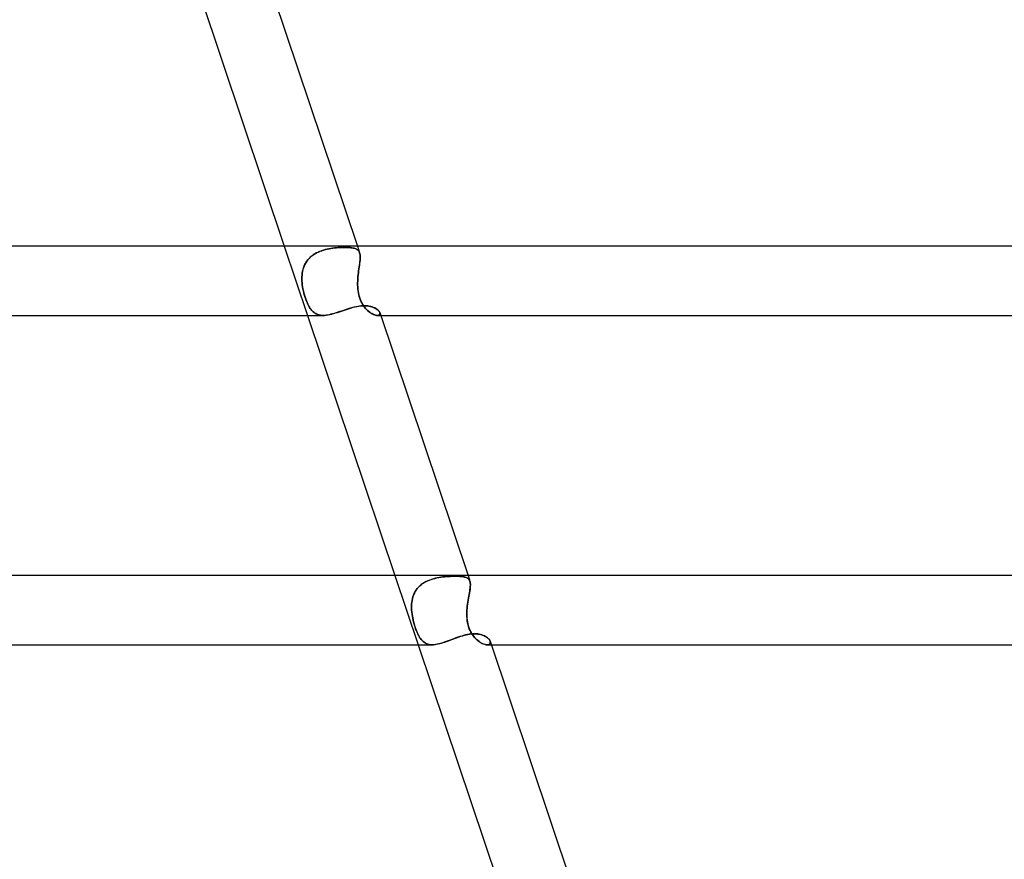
# Model space of a CAD drawing. Header units: millimetres. Extents: x -630 to 630, y -2 to 380.
# Tile 88 of 109: x 252 to 309, y 235 to 283. Entities that reach past the tile are written whole.
import ezdxf

# ---------------------------------------------------------------- set-up
doc = ezdxf.new("R2010")
doc.units = ezdxf.units.MM
doc.layers.add('HIDDEN', color=7, linetype='Continuous')
doc.layers.add('THICK', color=7, linetype='Continuous')

msp = doc.modelspace()

# ---------------------------------------------------------------- linework, layer by layer
at = {"layer": 'HIDDEN'}
for p, q in [((267.455, 270), (268.8, 266)), ((270.853, 269.924), (270.758, 269.922)), ((270.76, 269.922), (270.854, 269.924)), ((270.945, 269.925), (270.853, 269.924)), ((270.854, 269.924), (270.945, 269.925)), ((271.037, 269.924), (270.945, 269.925)), ((270.945, 269.925), (271.038, 269.924)), ((271.125, 269.921), (271.037, 269.924)), ((271.038, 269.924), (271.126, 269.921)), ((271.675, 270), (271.806, 269.611)), ((268.959, 269.359), (268.884, 269.285)), ((268.891, 269.293), (268.967, 269.366)), ((269.039, 269.428), (268.959, 269.359)), ((268.967, 269.366), (269.048, 269.435)), ((269.124, 269.491), (269.039, 269.428)), ((269.048, 269.435), (269.134, 269.499)), ((269.214, 269.55), (269.124, 269.491)), ((269.134, 269.499), (269.225, 269.556)), ((269.309, 269.603), (269.214, 269.55)), ((269.225, 269.556), (269.319, 269.609)), ((269.407, 269.651), (269.309, 269.603)), ((269.319, 269.609), (269.416, 269.656)), ((269.507, 269.694), (269.407, 269.651)), ((269.416, 269.656), (269.517, 269.698)), ((269.609, 269.733), (269.507, 269.694)), ((269.517, 269.698), (269.619, 269.736)), ((269.714, 269.766), (269.609, 269.733)), ((269.619, 269.736), (269.724, 269.769)), ((269.82, 269.796), (269.714, 269.766)), ((269.724, 269.769), (269.829, 269.799)), ((269.927, 269.822), (269.82, 269.796)), ((269.829, 269.799), (269.936, 269.824)), ((270.034, 269.844), (269.927, 269.822)), ((269.936, 269.824), (270.042, 269.846)), ((270.141, 269.863), (270.034, 269.844)), ((270.042, 269.846), (270.148, 269.864)), ((270.247, 269.879), (270.141, 269.863)), ((270.148, 269.864), (270.254, 269.88)), ((270.352, 269.892), (270.247, 269.879)), ((270.254, 269.88), (270.359, 269.893)), ((270.457, 269.903), (270.352, 269.892)), ((270.359, 269.893), (270.462, 269.903)), ((270.559, 269.911), (270.457, 269.903)), ((270.462, 269.903), (270.564, 269.911)), ((270.66, 269.917), (270.559, 269.911)), ((270.564, 269.911), (270.663, 269.918)), ((270.758, 269.922), (270.66, 269.917)), ((270.663, 269.918), (270.76, 269.922)), ((271.208, 269.917), (271.125, 269.921)), ((271.126, 269.921), (271.21, 269.916)), ((271.287, 269.91), (271.208, 269.917)), ((271.21, 269.916), (271.289, 269.909)), ((271.361, 269.9), (271.287, 269.91)), ((271.289, 269.909), (271.363, 269.9)), ((271.43, 269.888), (271.361, 269.9)), ((271.363, 269.9), (271.431, 269.888)), ((271.493, 269.873), (271.43, 269.888)), ((271.431, 269.888), (271.494, 269.873)), ((271.551, 269.855), (271.493, 269.873)), ((271.494, 269.873), (271.552, 269.855)), ((271.603, 269.834), (271.551, 269.855)), ((271.552, 269.855), (271.604, 269.833)), ((271.651, 269.809), (271.603, 269.834)), ((271.604, 269.833), (271.651, 269.808)), ((271.692, 269.779), (271.651, 269.809)), ((271.651, 269.808), (271.693, 269.779)), ((271.729, 269.745), (271.692, 269.779)), ((271.693, 269.779), (271.729, 269.745)), ((271.76, 269.706), (271.729, 269.745)), ((271.729, 269.745), (271.76, 269.706)), ((271.785, 269.662), (271.76, 269.706)), ((271.76, 269.706), (271.785, 269.662)), ((271.805, 269.612), (271.785, 269.662)), ((271.785, 269.662), (271.806, 269.612)), ((271.821, 269.557), (271.805, 269.612)), ((271.806, 269.612), (271.821, 269.556)), ((271.831, 269.495), (271.821, 269.557)), ((271.821, 269.556), (271.831, 269.494)), ((271.837, 269.427), (271.831, 269.495)), ((271.831, 269.494), (271.837, 269.426)), ((271.838, 269.354), (271.837, 269.427)), ((271.837, 269.426), (271.838, 269.352)), ((268.603, 268.845), (268.566, 268.746)), ((268.569, 268.755), (268.606, 268.854)), ((268.646, 268.941), (268.603, 268.845)), ((268.606, 268.854), (268.65, 268.95)), ((268.695, 269.033), (268.646, 268.941)), ((268.65, 268.95), (268.701, 269.043)), ((268.751, 269.121), (268.695, 269.033)), ((268.701, 269.043), (268.758, 269.131)), ((268.814, 269.206), (268.751, 269.121)), ((268.758, 269.131), (268.822, 269.214)), ((268.884, 269.285), (268.814, 269.206)), ((268.822, 269.214), (268.891, 269.293)), ((271.78, 268.794), (271.764, 268.686)), ((271.765, 268.692), (271.78, 268.799)), ((271.78, 268.799), (271.795, 268.903)), ((271.795, 268.898), (271.78, 268.794)), ((271.795, 268.903), (271.809, 269.003)), ((271.808, 268.998), (271.795, 268.898)), ((271.82, 269.094), (271.808, 268.998)), ((271.809, 269.003), (271.82, 269.099)), ((271.82, 269.099), (271.829, 269.189)), ((271.829, 269.186), (271.82, 269.094)), ((271.829, 269.189), (271.836, 269.274)), ((271.835, 269.272), (271.829, 269.186)), ((271.838, 269.352), (271.835, 269.272)), ((271.836, 269.274), (271.838, 269.354)), ((268.474, 268.112), (268.476, 268.224)), ((268.476, 268.224), (268.483, 268.334)), ((268.483, 268.327), (268.476, 268.219)), ((268.483, 268.334), (268.496, 268.442)), ((268.495, 268.434), (268.483, 268.327)), ((268.513, 268.54), (268.495, 268.434)), ((268.496, 268.442), (268.514, 268.549)), ((268.536, 268.644), (268.513, 268.54)), ((268.514, 268.549), (268.539, 268.653)), ((268.566, 268.746), (268.536, 268.644)), ((268.539, 268.653), (268.569, 268.755)), ((271.709, 268.234), (271.699, 268.117)), ((271.7, 268.119), (271.709, 268.238)), ((271.709, 268.238), (271.721, 268.354)), ((271.721, 268.349), (271.709, 268.234)), ((271.721, 268.354), (271.735, 268.469)), ((271.734, 268.463), (271.721, 268.349)), ((271.749, 268.576), (271.734, 268.463)), ((271.735, 268.469), (271.75, 268.582)), ((271.764, 268.686), (271.749, 268.576)), ((271.75, 268.582), (271.765, 268.692)), ((268.476, 268.219), (268.474, 268.11)), ((268.477, 268), (268.474, 268.112)), ((268.474, 268.11), (268.477, 268)), ((268.485, 267.884), (268.477, 268)), ((268.477, 268), (268.485, 267.881)), ((268.497, 267.767), (268.485, 267.884)), ((268.485, 267.881), (268.498, 267.761)), ((268.513, 267.65), (268.497, 267.767)), ((268.498, 267.761), (268.515, 267.64)), ((271.689, 267.884), (271.693, 268)), ((271.693, 268), (271.689, 267.881)), ((271.689, 267.767), (271.689, 267.884)), ((271.689, 267.881), (271.689, 267.761)), ((271.693, 267.65), (271.689, 267.767)), ((271.689, 267.761), (271.693, 267.64)), ((271.693, 268), (271.7, 268.119)), ((271.699, 268.117), (271.693, 268)), ((268.533, 267.534), (268.513, 267.65)), ((268.515, 267.64), (268.536, 267.52)), ((268.557, 267.42), (268.533, 267.534)), ((268.536, 267.52), (268.561, 267.4)), ((268.583, 267.308), (268.557, 267.42)), ((268.561, 267.4), (268.59, 267.281)), ((268.612, 267.198), (268.583, 267.308)), ((268.59, 267.281), (268.621, 267.165)), ((268.644, 267.09), (268.612, 267.198)), ((268.621, 267.165), (268.656, 267.053)), ((268.678, 266.986), (268.644, 267.09)), ((271.701, 267.534), (271.693, 267.65)), ((271.693, 267.64), (271.702, 267.52)), ((271.714, 267.42), (271.701, 267.534)), ((271.702, 267.52), (271.717, 267.4)), ((271.732, 267.308), (271.714, 267.42)), ((271.717, 267.4), (271.737, 267.281)), ((271.755, 267.198), (271.732, 267.308)), ((271.737, 267.281), (271.763, 267.165)), ((271.783, 267.09), (271.755, 267.198)), ((271.763, 267.165), (271.794, 267.053)), ((271.816, 266.986), (271.783, 267.09)), ((268.656, 267.053), (268.692, 266.945)), ((268.715, 266.885), (268.678, 266.986)), ((268.692, 266.945), (268.732, 266.841)), ((268.752, 266.79), (268.715, 266.885)), ((268.732, 266.841), (268.773, 266.741)), ((268.791, 266.7), (268.752, 266.79)), ((268.773, 266.741), (268.817, 266.646)), ((268.831, 266.616), (268.791, 266.7)), ((268.817, 266.646), (268.862, 266.557)), ((268.873, 266.537), (268.831, 266.616)), ((268.862, 266.557), (268.91, 266.475)), ((268.916, 266.465), (268.873, 266.537)), ((271.551, 266.493), (271.66, 266.515)), ((271.66, 266.515), (271.768, 266.533)), ((271.768, 266.533), (271.873, 266.546)), ((271.794, 267.053), (271.831, 266.945)), ((271.855, 266.885), (271.816, 266.986)), ((271.831, 266.945), (271.874, 266.841)), ((271.897, 266.79), (271.855, 266.885)), ((271.873, 266.546), (271.977, 266.554)), ((271.874, 266.841), (271.921, 266.741)), ((271.943, 266.7), (271.897, 266.79)), ((271.921, 266.741), (271.974, 266.646)), ((271.992, 266.616), (271.943, 266.7)), ((271.974, 266.646), (272.031, 266.557)), ((271.977, 266.554), (272.077, 266.557)), ((272.044, 266.537), (271.992, 266.616)), ((272.031, 266.557), (272.09, 266.475)), ((272.098, 266.465), (272.044, 266.537)), ((272.077, 266.557), (272.17, 266.554)), ((272.17, 266.554), (272.259, 266.547)), ((272.259, 266.547), (272.345, 266.535)), ((272.345, 266.535), (272.427, 266.519)), ((272.427, 266.519), (272.504, 266.498)), ((268.91, 266.475), (268.959, 266.399)), ((268.96, 266.397), (268.916, 266.465)), ((268.959, 266.399), (269.01, 266.33)), ((269.006, 266.336), (268.96, 266.397)), ((269.054, 266.279), (269.006, 266.336)), ((269.01, 266.33), (269.064, 266.268)), ((269.105, 266.227), (269.054, 266.279)), ((269.064, 266.268), (269.12, 266.212)), ((269.158, 266.18), (269.105, 266.227)), ((269.12, 266.212), (269.179, 266.163)), ((269.214, 266.138), (269.158, 266.18)), ((269.179, 266.163), (269.241, 266.12)), ((269.272, 266.102), (269.214, 266.138)), ((269.241, 266.12), (269.307, 266.083)), ((269.334, 266.071), (269.272, 266.102)), ((269.307, 266.083), (269.377, 266.053)), ((269.4, 266.045), (269.334, 266.071)), ((269.377, 266.053), (269.45, 266.03)), ((269.468, 266.026), (269.4, 266.045)), ((269.45, 266.03), (269.528, 266.013)), ((269.54, 266.012), (269.468, 266.026)), ((269.528, 266.013), (269.61, 266.003)), ((269.615, 266.003), (269.54, 266.012)), ((269.61, 266.003), (269.695, 266)), ((269.694, 266), (269.615, 266.003)), ((269.695, 266), (269.787, 266.003)), ((269.787, 266.003), (269.884, 266.013)), ((269.884, 266.013), (269.986, 266.029)), ((269.986, 266.029), (270.09, 266.05)), ((270.09, 266.05), (270.197, 266.076)), ((270.197, 266.076), (270.305, 266.107)), ((270.305, 266.107), (270.416, 266.14)), ((270.416, 266.14), (270.529, 266.176)), ((270.529, 266.176), (270.643, 266.215)), ((270.643, 266.215), (270.757, 266.253)), ((270.757, 266.253), (270.872, 266.293)), ((270.872, 266.293), (270.986, 266.331)), ((270.986, 266.331), (271.1, 266.368)), ((271.1, 266.368), (271.214, 266.404)), ((271.214, 266.404), (271.328, 266.437)), ((271.328, 266.437), (271.44, 266.467)), ((271.44, 266.467), (271.551, 266.493)), ((272.09, 266.475), (272.152, 266.399)), ((272.154, 266.397), (272.098, 266.465)), ((272.152, 266.399), (272.216, 266.33)), ((272.211, 266.336), (272.154, 266.397)), ((272.269, 266.279), (272.211, 266.336)), ((272.216, 266.33), (272.281, 266.268)), ((272.329, 266.227), (272.269, 266.279)), ((272.281, 266.268), (272.347, 266.212)), ((272.389, 266.18), (272.329, 266.227)), ((272.347, 266.212), (272.412, 266.163)), ((272.449, 266.138), (272.389, 266.18)), ((272.412, 266.163), (272.478, 266.12)), ((272.508, 266.102), (272.449, 266.138)), ((272.478, 266.12), (272.542, 266.083)), ((272.504, 266.498), (272.577, 266.474)), ((272.567, 266.071), (272.508, 266.102)), ((272.542, 266.083), (272.604, 266.053)), ((272.624, 266.045), (272.567, 266.071)), ((272.577, 266.474), (272.644, 266.446)), ((272.604, 266.053), (272.664, 266.03)), ((272.678, 266.026), (272.624, 266.045)), ((272.644, 266.446), (272.706, 266.416)), ((272.664, 266.03), (272.721, 266.013)), ((272.729, 266.012), (272.678, 266.026)), ((272.706, 266.416), (272.762, 266.383)), ((272.721, 266.013), (272.774, 266.003)), ((272.777, 266.003), (272.729, 266.012)), ((272.762, 266.383), (272.813, 266.348)), ((272.774, 266.003), (272.822, 266)), ((272.821, 266), (272.777, 266.003)), ((272.813, 266.348), (272.857, 266.311)), ((272.864, 266.003), (272.821, 266)), ((272.822, 266), (272.869, 266.004)), ((272.823, 266), (273.02, 266)), ((272.857, 266.311), (272.894, 266.274)), ((272.9, 266.012), (272.864, 266.003)), ((272.869, 266.004), (272.909, 266.015)), ((272.894, 266.274), (272.925, 266.237)), ((272.929, 266.026), (272.9, 266.012)), ((272.909, 266.015), (272.94, 266.034)), ((272.925, 266.237), (272.948, 266.2)), ((272.952, 266.046), (272.929, 266.026)), ((272.94, 266.034), (272.961, 266.06)), ((272.948, 266.2), (272.964, 266.165)), ((272.966, 266.07), (272.952, 266.046)), ((272.961, 266.06), (272.972, 266.09)), ((272.964, 266.165), (272.973, 266.13)), ((272.973, 266.126), (272.964, 266.164)), ((272.974, 266.099), (272.966, 266.07)), ((272.972, 266.09), (272.973, 266.126)), ((272.973, 266.13), (272.974, 266.099)), ((273.841, 251), (275.186, 247)), ((275.536, 250.586), (275.633, 250.64)), ((275.644, 250.646), (275.547, 250.593)), ((275.633, 250.64), (275.733, 250.688)), ((275.745, 250.693), (275.644, 250.646)), ((275.733, 250.688), (275.837, 250.73)), ((275.849, 250.735), (275.745, 250.693)), ((275.837, 250.73), (275.942, 250.768)), ((275.955, 250.772), (275.849, 250.735)), ((275.942, 250.768), (276.05, 250.801)), ((276.063, 250.805), (275.955, 250.772)), ((276.05, 250.801), (276.159, 250.83)), ((276.172, 250.833), (276.063, 250.805)), ((276.159, 250.83), (276.27, 250.855)), ((276.281, 250.857), (276.172, 250.833)), ((276.27, 250.855), (276.38, 250.876)), ((276.392, 250.878), (276.281, 250.857)), ((276.38, 250.876), (276.491, 250.894)), ((276.501, 250.895), (276.392, 250.878)), ((276.491, 250.894), (276.601, 250.909)), ((276.611, 250.91), (276.501, 250.895)), ((276.601, 250.909), (276.71, 250.921)), ((276.719, 250.921), (276.611, 250.91)), ((276.71, 250.921), (276.818, 250.93)), ((276.826, 250.931), (276.719, 250.921)), ((276.818, 250.93), (276.924, 250.938)), ((276.931, 250.938), (276.826, 250.931)), ((276.924, 250.938), (277.028, 250.944)), ((277.033, 250.944), (276.931, 250.938)), ((277.028, 250.944), (277.129, 250.948)), ((277.133, 250.948), (277.033, 250.944)), ((277.129, 250.948), (277.227, 250.95)), ((277.229, 250.95), (277.133, 250.948)), ((277.227, 250.95), (277.322, 250.951)), ((277.322, 250.951), (277.229, 250.95)), ((277.421, 250.95), (277.322, 250.951)), ((277.322, 250.951), (277.414, 250.95)), ((277.414, 250.95), (277.501, 250.947)), ((277.516, 250.947), (277.421, 250.95)), ((277.501, 250.947), (277.585, 250.943)), ((277.604, 250.942), (277.516, 250.947)), ((277.585, 250.943), (277.663, 250.938)), ((277.687, 250.935), (277.604, 250.942)), ((277.663, 250.938), (277.736, 250.93)), ((277.763, 250.926), (277.687, 250.935)), ((277.736, 250.93), (277.804, 250.919)), ((277.834, 250.914), (277.763, 250.926)), ((277.804, 250.919), (277.866, 250.907)), ((277.898, 250.899), (277.834, 250.914)), ((277.866, 250.907), (277.924, 250.891)), ((277.956, 250.88), (277.898, 250.899)), ((277.924, 250.891), (277.975, 250.872)), ((278.007, 250.857), (277.956, 250.88)), ((277.975, 250.872), (278.022, 250.85)), ((278.053, 250.83), (278.007, 250.857)), ((278.022, 250.85), (278.063, 250.823)), ((278.092, 250.799), (278.053, 250.83)), ((278.061, 251), (278.173, 250.668)), ((278.063, 250.823), (278.098, 250.792)), ((278.124, 250.762), (278.092, 250.799)), ((278.098, 250.792), (278.128, 250.757)), ((278.151, 250.719), (278.124, 250.762)), ((278.128, 250.757), (278.152, 250.716)), ((278.172, 250.67), (278.151, 250.719)), ((278.152, 250.716), (278.172, 250.67)), ((278.186, 250.618), (278.172, 250.67)), ((278.172, 250.67), (278.186, 250.619)), ((278.186, 250.619), (278.195, 250.562)), ((278.195, 250.56), (278.186, 250.618)), ((274.959, 249.965), (275.008, 250.059)), ((275.014, 250.069), (274.964, 249.974)), ((275.008, 250.059), (275.064, 250.15)), ((275.071, 250.159), (275.014, 250.069)), ((275.064, 250.15), (275.128, 250.236)), ((275.135, 250.245), (275.071, 250.159)), ((275.128, 250.236), (275.198, 250.317)), ((275.206, 250.326), (275.135, 250.245)), ((275.198, 250.317), (275.274, 250.393)), ((275.284, 250.401), (275.206, 250.326)), ((275.274, 250.393), (275.356, 250.463)), ((275.366, 250.471), (275.284, 250.401)), ((275.356, 250.463), (275.443, 250.527)), ((275.454, 250.535), (275.366, 250.471)), ((275.443, 250.527), (275.536, 250.586)), ((275.547, 250.593), (275.454, 250.535)), ((278.145, 249.995), (278.161, 250.091)), ((278.162, 250.095), (278.146, 249.999)), ((278.161, 250.091), (278.175, 250.183)), ((278.176, 250.186), (278.162, 250.095)), ((278.175, 250.183), (278.187, 250.271)), ((278.187, 250.273), (278.176, 250.186)), ((278.195, 250.354), (278.187, 250.273)), ((278.187, 250.271), (278.195, 250.352)), ((278.195, 250.562), (278.199, 250.499)), ((278.199, 250.497), (278.195, 250.56)), ((278.199, 250.43), (278.195, 250.354)), ((278.195, 250.352), (278.199, 250.427)), ((278.199, 250.499), (278.199, 250.43)), ((278.199, 250.427), (278.199, 250.497)), ((274.833, 249.561), (274.816, 249.451)), ((274.816, 249.445), (274.831, 249.553)), ((274.831, 249.553), (274.853, 249.66)), ((274.855, 249.668), (274.833, 249.561)), ((274.853, 249.66), (274.882, 249.765)), ((274.884, 249.773), (274.855, 249.668)), ((274.882, 249.765), (274.917, 249.867)), ((274.921, 249.876), (274.884, 249.773)), ((274.917, 249.867), (274.959, 249.965)), ((274.964, 249.974), (274.921, 249.876)), ((278.071, 249.576), (278.053, 249.464)), ((278.053, 249.46), (278.07, 249.572)), ((278.07, 249.572), (278.089, 249.682)), ((278.09, 249.686), (278.071, 249.576)), ((278.089, 249.682), (278.108, 249.79)), ((278.109, 249.793), (278.09, 249.686)), ((278.108, 249.79), (278.127, 249.894)), ((278.128, 249.898), (278.109, 249.793)), ((278.127, 249.894), (278.145, 249.995)), ((278.146, 249.999), (278.128, 249.898)), ((274.806, 249.341), (274.801, 249.228)), ((274.801, 249.224), (274.806, 249.335)), ((274.801, 249.228), (274.802, 249.115)), ((274.802, 249.112), (274.801, 249.224)), ((274.802, 249.115), (274.807, 249)), ((274.807, 249), (274.802, 249.112)), ((274.816, 249.451), (274.806, 249.341)), ((274.806, 249.335), (274.816, 249.445)), ((274.817, 248.88), (274.807, 249)), ((274.807, 249), (274.817, 248.886)), ((277.994, 248.88), (278, 249)), ((278, 249), (277.994, 248.886)), ((278.01, 249.118), (278, 249)), ((278, 249), (278.009, 249.116)), ((278.009, 249.116), (278.022, 249.232)), ((278.022, 249.235), (278.01, 249.118)), ((278.037, 249.35), (278.022, 249.235)), ((278.022, 249.232), (278.036, 249.346)), ((278.036, 249.346), (278.053, 249.46)), ((278.053, 249.464), (278.037, 249.35)), ((274.817, 248.886), (274.83, 248.772)), ((274.832, 248.759), (274.817, 248.88)), ((274.83, 248.772), (274.848, 248.658)), ((274.851, 248.638), (274.832, 248.759)), ((274.848, 248.658), (274.869, 248.544)), ((274.875, 248.516), (274.851, 248.638)), ((274.869, 248.544), (274.893, 248.431)), ((274.902, 248.394), (274.875, 248.516)), ((274.893, 248.431), (274.92, 248.319)), ((274.932, 248.273), (274.902, 248.394)), ((277.994, 248.886), (277.992, 248.772)), ((277.992, 248.759), (277.994, 248.88)), ((277.992, 248.772), (277.994, 248.658)), ((277.995, 248.638), (277.992, 248.759)), ((277.994, 248.658), (278, 248.544)), ((278.003, 248.516), (277.995, 248.638)), ((278, 248.544), (278.011, 248.431)), ((278.016, 248.394), (278.003, 248.516)), ((278.011, 248.431), (278.028, 248.319)), ((278.036, 248.273), (278.016, 248.394)), ((274.92, 248.319), (274.949, 248.211)), ((274.966, 248.153), (274.932, 248.273)), ((274.949, 248.211), (274.981, 248.105)), ((275.002, 248.037), (274.966, 248.153)), ((274.981, 248.105), (275.014, 248.001)), ((275.04, 247.926), (275.002, 248.037)), ((275.014, 248.001), (275.049, 247.901)), ((275.081, 247.819), (275.04, 247.926)), ((275.049, 247.901), (275.087, 247.805)), ((275.123, 247.717), (275.081, 247.819)), ((275.087, 247.805), (275.125, 247.713)), ((278.028, 248.319), (278.049, 248.211)), ((278.063, 248.153), (278.036, 248.273)), ((278.049, 248.211), (278.076, 248.105)), ((278.096, 248.037), (278.063, 248.153)), ((278.076, 248.105), (278.107, 248.001)), ((278.135, 247.926), (278.096, 248.037)), ((278.107, 248.001), (278.144, 247.901)), ((278.181, 247.819), (278.135, 247.926)), ((278.144, 247.901), (278.187, 247.805)), ((278.232, 247.717), (278.181, 247.819)), ((278.187, 247.805), (278.234, 247.713)), ((275.168, 247.62), (275.123, 247.717)), ((275.125, 247.713), (275.165, 247.627)), ((275.165, 247.627), (275.205, 247.547)), ((275.215, 247.529), (275.168, 247.62)), ((275.205, 247.547), (275.247, 247.472)), ((275.263, 247.446), (275.215, 247.529)), ((275.247, 247.472), (275.29, 247.403)), ((275.314, 247.369), (275.263, 247.446)), ((275.29, 247.403), (275.335, 247.34)), ((275.367, 247.299), (275.314, 247.369)), ((275.335, 247.34), (275.381, 247.282)), ((275.422, 247.237), (275.367, 247.299)), ((275.381, 247.282), (275.429, 247.23)), ((275.481, 247.182), (275.422, 247.237)), ((275.429, 247.23), (275.48, 247.182)), ((276.827, 247.193), (276.929, 247.23)), ((276.929, 247.23), (277.032, 247.268)), ((277.032, 247.268), (277.135, 247.307)), ((277.135, 247.307), (277.239, 247.346)), ((277.239, 247.346), (277.342, 247.384)), ((277.342, 247.384), (277.446, 247.421)), ((277.446, 247.421), (277.55, 247.457)), ((277.55, 247.457), (277.653, 247.49)), ((277.653, 247.49), (277.755, 247.521)), ((277.755, 247.521), (277.857, 247.548)), ((277.857, 247.548), (277.957, 247.572)), ((277.957, 247.572), (278.057, 247.592)), ((278.057, 247.592), (278.155, 247.609)), ((278.155, 247.609), (278.251, 247.62)), ((278.288, 247.62), (278.232, 247.717)), ((278.234, 247.713), (278.284, 247.627)), ((278.251, 247.62), (278.346, 247.628)), ((278.284, 247.627), (278.338, 247.547)), ((278.35, 247.529), (278.288, 247.62)), ((278.338, 247.547), (278.394, 247.472)), ((278.346, 247.628), (278.438, 247.63)), ((278.416, 247.446), (278.35, 247.529)), ((278.394, 247.472), (278.452, 247.403)), ((278.484, 247.369), (278.416, 247.446)), ((278.438, 247.63), (278.537, 247.627)), ((278.452, 247.403), (278.512, 247.34)), ((278.554, 247.299), (278.484, 247.369)), ((278.512, 247.34), (278.573, 247.282)), ((278.537, 247.627), (278.632, 247.618)), ((278.626, 247.237), (278.554, 247.299)), ((278.573, 247.282), (278.635, 247.23)), ((278.698, 247.182), (278.626, 247.237)), ((278.632, 247.618), (278.723, 247.604)), ((278.635, 247.23), (278.698, 247.182)), ((278.723, 247.604), (278.809, 247.584)), ((278.809, 247.584), (278.891, 247.56)), ((278.891, 247.56), (278.967, 247.53)), ((278.967, 247.53), (279.038, 247.497)), ((279.038, 247.497), (279.102, 247.461)), ((279.102, 247.461), (279.16, 247.421)), ((279.16, 247.421), (279.21, 247.38)), ((279.21, 247.38), (279.254, 247.337)), ((279.254, 247.337), (279.289, 247.293)), ((279.289, 247.293), (279.317, 247.25)), ((279.317, 247.25), (279.336, 247.207)), ((279.336, 247.207), (279.346, 247.165)), ((279.346, 247.169), (279.336, 247.207)), ((275.48, 247.182), (275.533, 247.14)), ((275.542, 247.134), (275.481, 247.182)), ((275.533, 247.14), (275.589, 247.103)), ((275.607, 247.093), (275.542, 247.134)), ((275.589, 247.103), (275.649, 247.072)), ((275.675, 247.06), (275.607, 247.093)), ((275.649, 247.072), (275.711, 247.046)), ((275.748, 247.034), (275.675, 247.06)), ((275.711, 247.046), (275.777, 247.026)), ((275.826, 247.015), (275.748, 247.034)), ((275.777, 247.026), (275.846, 247.012)), ((275.908, 247.004), (275.826, 247.015)), ((275.846, 247.012), (275.918, 247.003)), ((275.994, 247), (275.908, 247.004)), ((275.918, 247.003), (275.994, 247)), ((275.994, 247), (276.075, 247.003)), ((276.075, 247.003), (276.16, 247.011)), ((276.16, 247.011), (276.248, 247.025)), ((276.248, 247.025), (276.339, 247.043)), ((276.339, 247.043), (276.432, 247.066)), ((276.432, 247.066), (276.528, 247.093)), ((276.528, 247.093), (276.625, 247.123)), ((276.625, 247.123), (276.726, 247.157)), ((276.726, 247.157), (276.827, 247.193)), ((278.77, 247.134), (278.698, 247.182)), ((278.698, 247.182), (278.76, 247.14)), ((278.76, 247.14), (278.823, 247.103)), ((278.841, 247.093), (278.77, 247.134)), ((278.823, 247.103), (278.885, 247.072)), ((278.911, 247.06), (278.841, 247.093)), ((278.885, 247.072), (278.945, 247.046)), ((278.979, 247.034), (278.911, 247.06)), ((278.945, 247.046), (279.004, 247.026)), ((279.044, 247.015), (278.979, 247.034)), ((279.004, 247.026), (279.059, 247.012)), ((279.104, 247.004), (279.044, 247.015)), ((279.059, 247.012), (279.111, 247.003)), ((279.16, 247), (279.104, 247.004)), ((279.111, 247.003), (279.159, 247)), ((279.159, 247), (279.206, 247.003)), ((279.212, 247.004), (279.16, 247)), ((279.161, 247), (279.405, 247)), ((279.206, 247.003), (279.247, 247.012)), ((279.256, 247.015), (279.212, 247.004)), ((279.247, 247.012), (279.282, 247.027)), ((279.293, 247.034), (279.256, 247.015)), ((279.282, 247.027), (279.309, 247.047)), ((279.321, 247.059), (279.293, 247.034)), ((279.309, 247.047), (279.33, 247.072)), ((279.339, 247.09), (279.321, 247.059)), ((279.33, 247.072), (279.343, 247.101)), ((279.348, 247.125), (279.339, 247.09)), ((279.343, 247.101), (279.348, 247.133)), ((279.348, 247.133), (279.346, 247.169)), ((279.346, 247.165), (279.348, 247.125))]:
    msp.add_line(p, q, dxfattribs=at)
at = {"layer": 'THICK'}
for p, q in [((262.414, 285), (267.455, 270)), ((266.592, 285.125), (271.675, 270)), ((461.5, 270), (0, 270)), ((271.694, 266.522), (271.594, 266.503)), ((271.793, 266.537), (271.694, 266.522)), ((271.89, 266.548), (271.793, 266.537)), ((271.984, 266.554), (271.89, 266.548)), ((272.077, 266.557), (271.984, 266.554)), ((272.176, 266.554), (272.077, 266.557)), ((272.271, 266.546), (272.176, 266.554)), ((272.362, 266.532), (272.271, 266.546)), ((272.449, 266.513), (272.362, 266.532)), ((1.932, 266), (269.698, 266)), ((268.8, 266), (273.841, 251)), ((269.779, 266.003), (269.694, 266)), ((269.867, 266.011), (269.779, 266.003)), ((269.958, 266.024), (269.867, 266.011)), ((270.052, 266.042), (269.958, 266.024)), ((270.148, 266.064), (270.052, 266.042)), ((270.248, 266.09), (270.148, 266.064)), ((270.348, 266.119), (270.248, 266.09)), ((270.45, 266.151), (270.348, 266.119)), ((270.553, 266.184), (270.45, 266.151)), ((270.657, 266.219), (270.553, 266.184)), ((270.762, 266.255), (270.657, 266.219)), ((270.867, 266.291), (270.762, 266.255)), ((270.973, 266.327), (270.867, 266.291)), ((271.078, 266.361), (270.973, 266.327)), ((271.182, 266.394), (271.078, 266.361)), ((271.286, 266.425), (271.182, 266.394)), ((271.39, 266.454), (271.286, 266.425)), ((271.493, 266.48), (271.39, 266.454)), ((271.594, 266.503), (271.493, 266.48)), ((272.53, 266.49), (272.449, 266.513)), ((272.605, 266.463), (272.53, 266.49)), ((272.675, 266.432), (272.605, 266.463)), ((272.738, 266.398), (272.675, 266.432)), ((272.795, 266.361), (272.738, 266.398)), ((272.845, 266.322), (272.795, 266.361)), ((272.886, 266.283), (272.845, 266.322)), ((272.921, 266.243), (272.886, 266.283)), ((272.947, 266.203), (272.921, 266.243)), ((272.964, 266.164), (272.947, 266.203)), ((272.965, 266.162), (278.061, 251)), ((273.02, 266), (438.312, 266)), ((472.25, 251), (0, 251)), ((276.913, 247.224), (276.801, 247.184)), ((277.025, 247.266), (276.913, 247.224)), ((277.137, 247.308), (277.025, 247.266)), ((277.25, 247.35), (277.137, 247.308)), ((277.363, 247.392), (277.25, 247.35)), ((277.476, 247.432), (277.363, 247.392)), ((277.588, 247.469), (277.476, 247.432)), ((277.699, 247.504), (277.588, 247.469)), ((277.809, 247.536), (277.699, 247.504)), ((277.919, 247.563), (277.809, 247.536)), ((278.027, 247.587), (277.919, 247.563)), ((278.133, 247.605), (278.027, 247.587)), ((278.237, 247.619), (278.133, 247.605)), ((278.339, 247.627), (278.237, 247.619)), ((278.438, 247.63), (278.339, 247.627)), ((278.531, 247.627), (278.438, 247.63)), ((278.621, 247.62), (278.531, 247.627)), ((278.707, 247.607), (278.621, 247.62)), ((278.789, 247.589), (278.707, 247.607)), ((278.867, 247.568), (278.789, 247.589)), ((278.94, 247.542), (278.867, 247.568)), ((279.008, 247.512), (278.94, 247.542)), ((279.07, 247.479), (279.008, 247.512)), ((279.127, 247.444), (279.07, 247.479)), ((279.179, 247.407), (279.127, 247.444)), ((279.224, 247.367), (279.179, 247.407)), ((279.262, 247.327), (279.224, 247.367)), ((279.294, 247.287), (279.262, 247.327)), ((279.318, 247.246), (279.294, 247.287)), ((279.336, 247.207), (279.318, 247.246)), ((279.337, 247.203), (284.447, 232)), ((1.956, 247), (275.997, 247)), ((275.186, 247), (280.227, 232)), ((276.083, 247.003), (275.994, 247)), ((276.176, 247.013), (276.083, 247.003)), ((276.274, 247.029), (276.176, 247.013)), ((276.374, 247.051), (276.274, 247.029)), ((276.478, 247.078), (276.374, 247.051)), ((276.583, 247.11), (276.478, 247.078)), ((276.691, 247.145), (276.583, 247.11)), ((276.801, 247.184), (276.691, 247.145)), ((279.405, 247), (448.528, 247))]:
    msp.add_line(p, q, dxfattribs=at)

doc.saveas('drawing.dxf')
